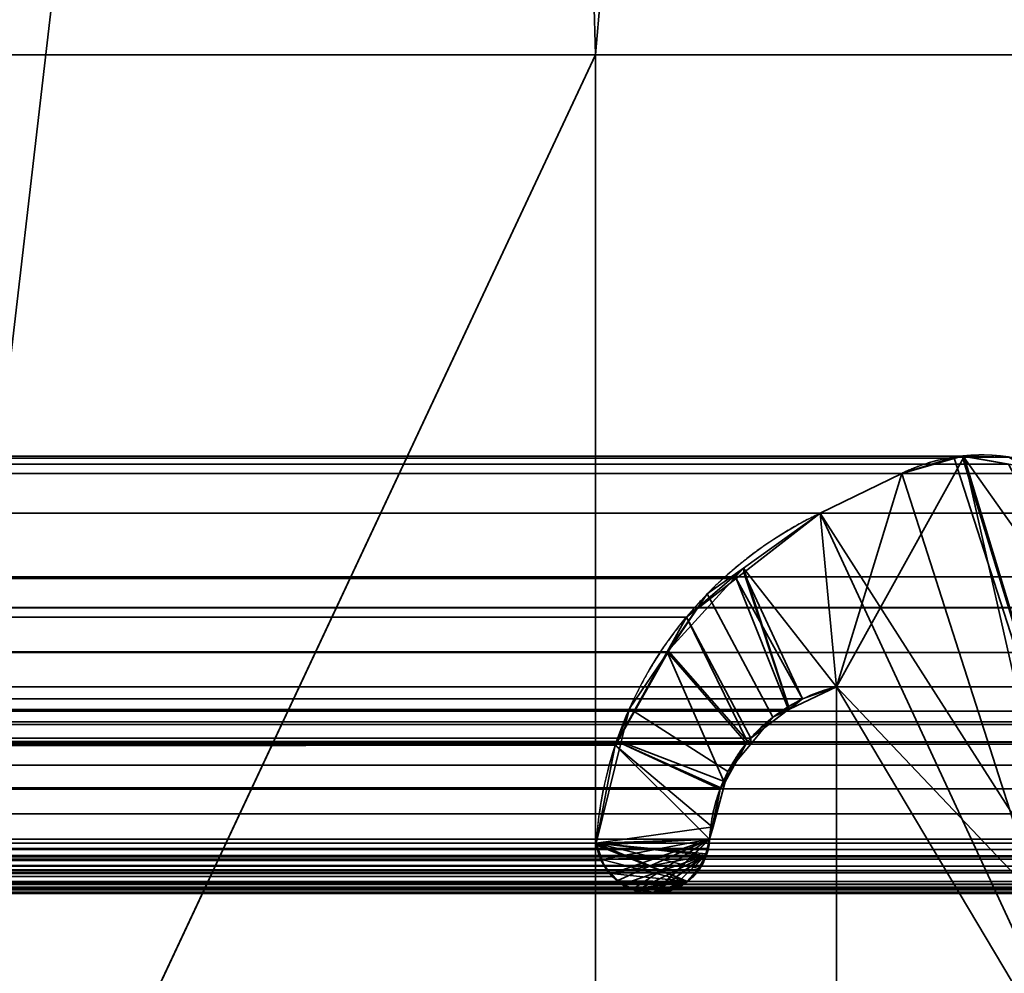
# Model space of a CAD drawing. Header units: millimetres. Extents: x -490 to 6690, y -115 to 152.
# Tile 177 of 256: x 302.05 to 307.1, y 8.29 to 13.18. Entities that reach past the tile are written whole.
import ezdxf

# ---------------------------------------------------------------- set-up
doc = ezdxf.new("R2010")
doc.units = ezdxf.units.MM
doc.layers.add('151', color=253, linetype='Continuous')

# ---------------------------------------------------------------- blocks, each defined once
blk = doc.blocks.new('UG_SURFACE_001')
at = {"layer": '151', "color": 252, "linetype": 'Continuous', "lineweight": 35}
for points in [[(490, -6.2, 2202.5001), (490, 133.2, 2202.5001), (-490, 133.2, 2202.5001), (-490, -6.2, 2202.5001)], [(-340, -6.2, 2052.5), (-340, 133.2, 2052.5), (340, 133.2, 2052.5), (340, -6.2, 2052.5)]]:
    blk.add_3dface(points, dxfattribs=at)
blk = doc.blocks.new('UG_SURFACE_061')
at = {"layer": '151', "color": 254, "linetype": 'Continuous', "lineweight": 35}
for points in [[(325.25, -10, 2032.7499), (325.25, 136.75, 2032.7499), (-325.25, 136.75, 2032.7499), (-325.25, -10, 2032.7499)], [(301.25, 131.75, 2008.75), (313, 21, 2020.4999), (309, 13, 2016.5), (305, 13, 2012.5)], [(305, 13, 2012.5), (305, 5, 2012.5), (301.25, 5, 2008.75), (301.25, 131.75, 2008.75)], [(317.5, 21, 2025.0001), (317.5, -8, 2025.0001), (-317.5, -8, 2025.0001), (-317.5, 21, 2025.0001)], [(313, 5, 2020.4999), (313, 21, 2020.4999), (-313, 21, 2020.4999), (-313, 5, 2020.4999)], [(309, 13, 2016.5), (309, 5, 2016.5), (-309, 5, 2016.5), (-309, 13, 2016.5)], [(309, 13, 2016.5), (-309, 13, 2016.5), (-305, 13, 2012.5), (305, 13, 2012.5)], [(305, 5, 2012.5), (305, 13, 2012.5), (-305, 13, 2012.5), (-305, 5, 2012.5)]]:
    blk.add_3dface(points, dxfattribs=at)
blk = doc.blocks.new('UG_SURFACE_064')
at = {"layer": '151', "color": 254, "linetype": 'Continuous', "lineweight": 35}
for points in [[(301.2977, 132.0496, 2008.7976), (301.25, 131.75, 2008.75), (301.25, 5, 2008.75), (313, 106, 2020.4999)], [(301.25, 131.75, -7.5), (313, 21, -7.5), (309, 13, -7.5), (305, 13, -7.5)], [(305, 13, -7.5), (305, 5, -7.5), (301.25, 5, -7.5), (301.25, 131.75, -7.5)], [(305, 13, 2012.5), (313, 106, 2020.4999), (301.25, 5, 2008.75)], [(313, 106, 2020.4999), (305, 13, 2012.5), (309, 13, 2016.5), (313, 21, 2020.4999)], [(301.25, 5, 2008.75), (305, 5, 2012.5), (305, 13, 2012.5)], [(305, 5, -7.5), (305, 13, -7.5), (305, 13, 2012.5), (305, 5, 2012.5)], [(309, 13, 2016.5), (305, 13, 2012.5), (305, 13, -7.5), (309, 13, -7.5)]]:
    blk.add_3dface(points, dxfattribs=at)
blk = doc.blocks.new('UG_SURFACE_087')
at = {"layer": '151', "color": 14, "linetype": 'Continuous', "lineweight": 35}
for points in [[(317.3, -10, 2024.8001), (317.3, 19, 2024.8001), (-317.3, 19, 2024.8001), (-317.3, -10, 2024.8001)], [(313.25, 16.25, 2020.75), (313.25, -22, 2020.75), (-313.25, -22, 2020.75), (-313.25, 16.25, 2020.75)]]:
    blk.add_3dface(points, dxfattribs=at)
blk = doc.blocks.new('UG_SURFACE_088')
at = {"layer": '151', "color": 7, "linetype": 'Continuous', "lineweight": 35}
for points in [[(-313.25, 16, 2020.75), (-313.25, -22, 2020.75), (313.25, -22, 2020.75), (313.25, 16, 2020.75)], [(313, 16, 2020.4999), (313, -22, 2020.4999), (-313, -22, 2020.4999), (-313, 16, 2020.4999)]]:
    blk.add_3dface(points, dxfattribs=at)
blk = doc.blocks.new('UG_SURFACE_094')
at = {"layer": '151', "color": 253, "linetype": 'Continuous', "lineweight": 35}
for points in [[(-307.1167, 10.9006, 2014.6167), (307.1167, 10.9006, 2014.6167), (306.8799, 10.9421, 2014.38)], [(-306.8799, 10.9421, 2014.38), (-307.1167, 10.9006, 2014.6167), (306.8799, 10.9421, 2014.38)], [(306.8799, 10.9421, 2014.38), (306.8397, 10.9305, 2014.3397), (-306.8397, 10.9305, 2014.3397), (-306.8799, 10.9421, 2014.38)], [(306.5706, 10.853, 2014.0705), (-306.5706, 10.853, 2014.0705), (-306.8397, 10.9305, 2014.3397), (306.8397, 10.9305, 2014.3397)], [(307.7231, 8.1895, 2015.223), (306.1516, 10.6485, 2013.6516), (306.5706, 10.853, 2014.0705), (306.8397, 10.9305, 2014.3397)], [(307.7231, 8.1895, 2015.223), (306.8397, 10.9305, 2014.3397), (306.8799, 10.9421, 2014.38)], [(306.8799, 10.9421, 2014.38), (307.1167, 10.9006, 2014.6167), (307.7231, 9.7575, 2015.223), (307.7231, 8.1895, 2015.223)], [(307.1167, 10.9006, 2014.6167), (-307.1167, 10.9006, 2014.6167), (-307.3881, 10.853, 2014.888), (307.3881, 10.853, 2014.888)], [(-307.3881, 10.853, 2014.888), (-307.8071, 10.6485, 2015.3072), (307.8071, 10.6485, 2015.3072), (307.3881, 10.853, 2014.888)], [(-306.1516, 10.6485, 2013.6516), (-306.5706, 10.853, 2014.0705), (306.5706, 10.853, 2014.0705), (306.1516, 10.6485, 2013.6516)], [(307.8071, 10.6485, 2015.3072), (-307.8071, 10.6485, 2015.3072), (-308.2418, 10.3214, 2015.7418), (308.2418, 10.3214, 2015.7418)], [(305.7203, 10.3134, 2013.2203), (-305.7203, 10.3134, 2013.2203), (-306.1516, 10.6485, 2013.6516), (306.1516, 10.6485, 2013.6516)], [(305.7203, 10.3134, 2013.2203), (306.1516, 10.6485, 2013.6516), (306.2351, 9.7575, 2013.7351), (306.0609, 9.6957, 2013.561)], [(307.7231, 8.1895, 2015.223), (307.7231, 7.26, 2015.223), (306.1516, 10.6485, 2013.6516)], [(306.2351, 9.7575, 2013.7351), (306.1516, 10.6485, 2013.6516), (307.7231, 7.26, 2015.223)], [(308.4507, 10.1642, 2015.9507), (308.2418, 10.3214, 2015.7418), (-308.2418, 10.3214, 2015.7418), (-308.4507, 10.1642, 2015.9507)], [(-305.4657, 10.1155, 2012.9657), (-305.7203, 10.3134, 2013.2203), (305.7203, 10.3134, 2013.2203)], [(-305.4657, 10.1155, 2012.9657), (305.7203, 10.3134, 2013.2203), (305.4657, 10.1155, 2012.9657)], [(305.9888, 9.6411, 2013.4888), (305.796, 9.4949, 2013.2959), (305.4657, 10.1155, 2012.9657), (305.7203, 10.3134, 2013.2203)], [(305.7203, 10.3134, 2013.2203), (306.0609, 9.6957, 2013.561), (305.9888, 9.6411, 2013.4888)], [(-308.5917, 9.9344, 2016.0916), (308.5917, 9.9344, 2016.0916), (308.4507, 10.1642, 2015.9507)], [(-308.4507, 10.1642, 2015.9507), (-308.5917, 9.9344, 2016.0916), (308.4507, 10.1642, 2015.9507)], [(305.4657, 10.1155, 2012.9657), (-305.3666, 9.9368, 2012.8665), (-305.4657, 10.1155, 2012.9657)], [(305.4657, 10.1155, 2012.9657), (305.3666, 9.9368, 2012.8665), (-305.3666, 9.9368, 2012.8665)], [(305.7792, 9.4752, 2013.2792), (305.7737, 9.4687, 2013.2737), (305.3666, 9.9368, 2012.8665), (305.4657, 10.1155, 2012.9657)], [(305.4657, 10.1155, 2012.9657), (305.796, 9.4949, 2013.2959), (305.7792, 9.4752, 2013.2792)], [(308.8183, 9.5648, 2016.3183), (308.5917, 9.9344, 2016.0916), (-308.5917, 9.9344, 2016.0916), (-308.8183, 9.5648, 2016.3183)], [(305.1114, 9.4766, 2012.6114), (-305.1114, 9.4766, 2012.6114), (-305.3666, 9.9368, 2012.8665), (305.3666, 9.9368, 2012.8665)], [(305.1114, 9.4766, 2012.6114), (305.3666, 9.9368, 2012.8665), (305.7737, 9.4687, 2013.2737), (305.6424, 9.2401, 2013.1423)], [(307.9689, 9.6331, 2015.4688), (-307.9689, 9.6331, 2015.4688), (-307.7231, 9.7575, 2015.223), (307.7231, 9.7575, 2015.223)], [(-307.7231, 9.7575, 2015.223), (-307.7231, 8.1895, 2015.223), (307.7231, 8.1895, 2015.223), (307.7231, 9.7575, 2015.223)], [(306.0609, 9.6957, 2013.561), (-306.2351, 9.7575, 2013.7351), (-306.0609, 9.6957, 2013.561)], [(306.0609, 9.6957, 2013.561), (306.2351, 9.7575, 2013.7351), (-306.2351, 9.7575, 2013.7351)], [(-306.2351, 8.1895, 2013.7351), (-306.2351, 9.7575, 2013.7351), (306.2351, 9.7575, 2013.7351), (306.2351, 8.1895, 2013.7351)], [(307.7231, 7.26, 2015.223), (306.2351, 8.1895, 2013.7351), (306.2351, 9.7575, 2013.7351)], [(-306.0609, 9.6957, 2013.561), (305.9888, 9.6411, 2013.4888), (306.0609, 9.6957, 2013.561)], [(-306.0609, 9.6957, 2013.561), (-305.9888, 9.6411, 2013.4888), (305.9888, 9.6411, 2013.4888)], [(-308.0772, 9.5783, 2015.5773), (-307.9689, 9.6331, 2015.4688), (307.9689, 9.6331, 2015.4688), (308.0772, 9.5783, 2015.5773)], [(305.796, 9.4949, 2013.2959), (-305.9888, 9.6411, 2013.4888), (-305.796, 9.4949, 2013.2959)], [(305.796, 9.4949, 2013.2959), (305.9888, 9.6411, 2013.4888), (-305.9888, 9.6411, 2013.4888)], [(-308.8183, 9.5648, 2016.3183), (-308.8385, 9.4747, 2016.3386), (308.8385, 9.4747, 2016.3386)], [(-308.8183, 9.5648, 2016.3183), (308.8385, 9.4747, 2016.3386), (308.8183, 9.5648, 2016.3183)], [(308.0772, 9.5783, 2015.5773), (-308.1722, 9.464, 2015.6722), (-308.0772, 9.5783, 2015.5773)], [(308.0772, 9.5783, 2015.5773), (308.1722, 9.464, 2015.6722), (-308.1722, 9.464, 2015.6722)], [(-305.796, 9.4949, 2013.2959), (305.7792, 9.4752, 2013.2792), (305.796, 9.4949, 2013.2959)], [(-305.796, 9.4949, 2013.2959), (-305.7792, 9.4752, 2013.2792), (305.7792, 9.4752, 2013.2792)], [(308.8385, 9.4747, 2016.3386), (-308.8385, 9.4747, 2016.3386), (-308.9546, 8.9555, 2016.4545), (308.9546, 8.9555, 2016.4545)], [(-308.2616, 9.3564, 2015.7616), (-308.1722, 9.464, 2015.6722), (308.1722, 9.464, 2015.6722), (308.2616, 9.3564, 2015.7616)], [(305.7737, 9.4687, 2013.2737), (-305.7792, 9.4752, 2013.2792), (-305.7737, 9.4687, 2013.2737)], [(305.7737, 9.4687, 2013.2737), (305.7792, 9.4752, 2013.2792), (-305.7792, 9.4752, 2013.2792)], [(-305.7737, 9.4687, 2013.2737), (305.6424, 9.2401, 2013.1423), (305.7737, 9.4687, 2013.2737)], [(-305.7737, 9.4687, 2013.2737), (-305.6424, 9.2401, 2013.1423), (305.6424, 9.2401, 2013.1423)], [(-305.1013, 9.4585, 2012.6014), (-305.1114, 9.4766, 2012.6114), (305.1114, 9.4766, 2012.6114)], [(-305.1013, 9.4585, 2012.6014), (305.1114, 9.4766, 2012.6114), (305.1013, 9.4585, 2012.6014)], [(305.1013, 9.4585, 2012.6014), (-305.0036, 8.9555, 2012.5036), (-305.1013, 9.4585, 2012.6014)], [(305.1013, 9.4585, 2012.6014), (305.0036, 8.9555, 2012.5036), (-305.0036, 8.9555, 2012.5036)], [(305.5851, 8.9755, 2013.0851), (305.0036, 8.9555, 2012.5036), (305.1013, 9.4585, 2012.6014)], [(305.1013, 9.4585, 2012.6014), (305.1114, 9.4766, 2012.6114), (305.6383, 9.2331, 2013.1383), (305.5851, 8.9755, 2013.0851)], [(305.6424, 9.2401, 2013.1423), (305.6383, 9.2331, 2013.1383), (305.1114, 9.4766, 2012.6114)], [(308.2616, 9.3564, 2015.7616), (-308.3079, 9.2345, 2015.8079), (-308.2616, 9.3564, 2015.7616)], [(308.2616, 9.3564, 2015.7616), (308.3079, 9.2345, 2015.8079), (-308.3079, 9.2345, 2015.8079)], [(305.6383, 9.2331, 2013.1383), (-305.6424, 9.2401, 2013.1423), (-305.6383, 9.2331, 2013.1383)], [(305.6383, 9.2331, 2013.1383), (305.6424, 9.2401, 2013.1423), (-305.6424, 9.2401, 2013.1423)], [(-308.3566, 9.1064, 2015.8565), (-308.3079, 9.2345, 2015.8079), (308.3079, 9.2345, 2015.8079), (308.3566, 9.1064, 2015.8565)], [(-305.6383, 9.2331, 2013.1383), (305.5851, 8.9755, 2013.0851), (305.6383, 9.2331, 2013.1383)], [(-305.6383, 9.2331, 2013.1383), (-305.5851, 8.9755, 2013.0851), (305.5851, 8.9755, 2013.0851)], [(308.3731, 8.9755, 2015.8732), (-308.3731, 8.9755, 2015.8732), (-308.3566, 9.1064, 2015.8565)], [(308.3566, 9.1064, 2015.8565), (308.3731, 8.9755, 2015.8732), (-308.3566, 9.1064, 2015.8565)], [(308.9546, 8.9555, 2016.4545), (-308.9546, 8.9555, 2016.4545), (-308.9492, 8.9241, 2016.4492)], [(308.9492, 8.9241, 2016.4492), (308.9546, 8.9555, 2016.4545), (-308.9492, 8.9241, 2016.4492)], [(308.3907, 8.8909, 2015.8906), (-308.3907, 8.8909, 2015.8906), (-308.3731, 8.9755, 2015.8732), (308.3731, 8.9755, 2015.8732)], [(305.5789, 8.9281, 2013.0789), (-305.5851, 8.9755, 2013.0851), (-305.5789, 8.9281, 2013.0789)], [(305.5789, 8.9281, 2013.0789), (305.5851, 8.9755, 2013.0851), (-305.5851, 8.9755, 2013.0851)], [(305.0271, 8.8724, 2012.527), (-305.0271, 8.8724, 2012.527), (-305.0036, 8.9555, 2012.5036), (305.0036, 8.9555, 2012.5036)], [(305.0036, 8.9555, 2012.5036), (305.5851, 8.9755, 2013.0851), (305.5789, 8.9281, 2013.0789), (305.5652, 8.8929, 2013.0651)], [(305.0271, 8.8724, 2012.527), (305.0036, 8.9555, 2012.5036), (305.5652, 8.8929, 2013.0651)], [(-308.9492, 8.9241, 2016.4492), (-308.929, 8.8743, 2016.4289), (308.929, 8.8743, 2016.4289), (308.9492, 8.9241, 2016.4492)], [(-308.3917, 8.8857, 2015.8918), (308.3907, 8.8909, 2015.8906), (308.3917, 8.8857, 2015.8918)], [(-308.3917, 8.8857, 2015.8918), (-308.3907, 8.8909, 2015.8906), (308.3907, 8.8909, 2015.8906)], [(-305.5789, 8.9281, 2013.0789), (-305.5652, 8.8929, 2013.0651), (305.5652, 8.8929, 2013.0651), (305.5789, 8.9281, 2013.0789)], [(305.5652, 8.8929, 2013.0651), (-305.5652, 8.8929, 2013.0651), (-305.545, 8.8411, 2013.0451)], [(305.545, 8.8411, 2013.0451), (305.5652, 8.8929, 2013.0651), (-305.545, 8.8411, 2013.0451)], [(305.074, 8.8008, 2012.574), (305.0288, 8.8662, 2012.5289), (305.0271, 8.8724, 2012.527), (305.5652, 8.8929, 2013.0651)], [(305.5652, 8.8929, 2013.0651), (305.1395, 8.7459, 2012.6395), (305.0847, 8.7853, 2012.5847), (305.074, 8.8008, 2012.574)], [(305.2184, 8.7174, 2012.7184), (305.1662, 8.7266, 2012.6662), (305.1395, 8.7459, 2012.6395), (305.5652, 8.8929, 2013.0651)], [(305.5652, 8.8929, 2013.0651), (305.304, 8.7022, 2012.804), (305.2184, 8.7174, 2012.7184)], [(305.387, 8.7226, 2012.887), (305.3227, 8.6989, 2012.8226), (305.304, 8.7022, 2012.804), (305.5652, 8.8929, 2013.0651)], [(305.387, 8.7226, 2012.887), (305.5652, 8.8929, 2013.0651), (305.5245, 8.8191, 2013.0246), (305.4647, 8.7548, 2012.9647)], [(305.5652, 8.8929, 2013.0651), (305.545, 8.8411, 2013.0451), (305.5245, 8.8191, 2013.0246)], [(308.9142, 8.838, 2016.4142), (-308.929, 8.8743, 2016.4289), (-308.9142, 8.838, 2016.4142)], [(308.9142, 8.838, 2016.4142), (308.929, 8.8743, 2016.4289), (-308.929, 8.8743, 2016.4289)], [(-308.9142, 8.838, 2016.4142), (-308.8824, 8.8051, 2016.3825), (308.8824, 8.8051, 2016.3825), (308.9142, 8.838, 2016.4142)], [(308.3917, 8.8857, 2015.8918), (-308.4324, 8.8159, 2015.9323), (-308.3917, 8.8857, 2015.8918)], [(308.3917, 8.8857, 2015.8918), (308.4324, 8.8159, 2015.9323), (-308.4324, 8.8159, 2015.9323)], [(-305.545, 8.8411, 2013.0451), (-305.5245, 8.8191, 2013.0246), (305.5245, 8.8191, 2013.0246), (305.545, 8.8411, 2013.0451)], [(305.0288, 8.8662, 2012.5289), (-305.074, 8.8008, 2012.574), (-305.0288, 8.8662, 2012.5289)], [(305.0288, 8.8662, 2012.5289), (305.074, 8.8008, 2012.574), (-305.074, 8.8008, 2012.574)], [(-305.0288, 8.8662, 2012.5289), (305.0271, 8.8724, 2012.527), (305.0288, 8.8662, 2012.5289)], [(-305.0288, 8.8662, 2012.5289), (-305.0271, 8.8724, 2012.527), (305.0271, 8.8724, 2012.527)], [(308.8824, 8.8051, 2016.3825), (-308.8824, 8.8051, 2016.3825), (-308.8241, 8.7448, 2016.324)], [(308.8241, 8.7448, 2016.324), (308.8824, 8.8051, 2016.3825), (-308.8241, 8.7448, 2016.324)], [(308.4399, 8.8031, 2015.94), (-308.4948, 8.7587, 2015.9948), (-308.4399, 8.8031, 2015.94)], [(308.4399, 8.8031, 2015.94), (308.4948, 8.7587, 2015.9948), (-308.4948, 8.7587, 2015.9948)], [(-308.4399, 8.8031, 2015.94), (308.4324, 8.8159, 2015.9323), (308.4399, 8.8031, 2015.94)], [(-308.4399, 8.8031, 2015.94), (-308.4324, 8.8159, 2015.9323), (308.4324, 8.8159, 2015.9323)], [(305.5245, 8.8191, 2013.0246), (-305.5245, 8.8191, 2013.0246), (-305.4647, 8.7548, 2012.9647), (305.4647, 8.7548, 2012.9647)], [(-305.0847, 8.7853, 2012.5847), (305.074, 8.8008, 2012.574), (305.0847, 8.7853, 2012.5847)], [(-305.0847, 8.7853, 2012.5847), (-305.074, 8.8008, 2012.574), (305.074, 8.8008, 2012.574)], [(308.8198, 8.7434, 2016.3198), (-308.8198, 8.7434, 2016.3198), (-308.7392, 8.7165, 2016.2392), (308.7392, 8.7165, 2016.2392)], [(-308.5297, 8.7305, 2016.0298), (308.4948, 8.7587, 2015.9948), (308.5297, 8.7305, 2016.0298)], [(-308.5297, 8.7305, 2016.0298), (-308.4948, 8.7587, 2015.9948), (308.4948, 8.7587, 2015.9948)], [(305.4647, 8.7548, 2012.9647), (-305.4647, 8.7548, 2012.9647), (-305.4596, 8.7493, 2012.9597)], [(305.4596, 8.7493, 2012.9597), (305.4647, 8.7548, 2012.9647), (-305.4596, 8.7493, 2012.9597)], [(-305.4596, 8.7493, 2012.9597), (-305.387, 8.7226, 2012.887), (305.387, 8.7226, 2012.887), (305.4596, 8.7493, 2012.9597)], [(-305.1662, 8.7266, 2012.6662), (305.1395, 8.7459, 2012.6395), (305.1662, 8.7266, 2012.6662)], [(-305.1662, 8.7266, 2012.6662), (-305.1395, 8.7459, 2012.6395), (305.1395, 8.7459, 2012.6395)], [(305.0847, 8.7853, 2012.5847), (-305.1395, 8.7459, 2012.6395), (-305.0847, 8.7853, 2012.5847)], [(305.0847, 8.7853, 2012.5847), (305.1395, 8.7459, 2012.6395), (-305.1395, 8.7459, 2012.6395)], [(305.4647, 8.7548, 2012.9647), (305.4596, 8.7493, 2012.9597), (305.387, 8.7226, 2012.887)], [(308.7392, 8.7165, 2016.2392), (-308.7392, 8.7165, 2016.2392), (-308.6841, 8.6981, 2016.1841)], [(308.6841, 8.6981, 2016.1841), (308.7392, 8.7165, 2016.2392), (-308.6841, 8.6981, 2016.1841)], [(-308.6841, 8.6981, 2016.1841), (-308.6553, 8.7041, 2016.1552), (308.6553, 8.7041, 2016.1552), (308.6841, 8.6981, 2016.1841)], [(308.6553, 8.7041, 2016.1552), (-308.6553, 8.7041, 2016.1552), (-308.5704, 8.722, 2016.0704), (308.5704, 8.722, 2016.0704)], [(308.5297, 8.7305, 2016.0298), (-308.5704, 8.722, 2016.0704), (-308.5297, 8.7305, 2016.0298)], [(308.5297, 8.7305, 2016.0298), (308.5704, 8.722, 2016.0704), (-308.5704, 8.722, 2016.0704)], [(305.387, 8.7226, 2012.887), (-305.387, 8.7226, 2012.887), (-305.3227, 8.6989, 2012.8226)], [(305.3227, 8.6989, 2012.8226), (305.387, 8.7226, 2012.887), (-305.3227, 8.6989, 2012.8226)], [(-305.3227, 8.6989, 2012.8226), (-305.304, 8.7022, 2012.804), (305.304, 8.7022, 2012.804), (305.3227, 8.6989, 2012.8226)], [(305.304, 8.7022, 2012.804), (-305.304, 8.7022, 2012.804), (-305.2184, 8.7174, 2012.7184), (305.2184, 8.7174, 2012.7184)], [(305.1662, 8.7266, 2012.6662), (-305.2184, 8.7174, 2012.7184), (-305.1662, 8.7266, 2012.6662)], [(305.1662, 8.7266, 2012.6662), (305.2184, 8.7174, 2012.7184), (-305.2184, 8.7174, 2012.7184)]]:
    blk.add_3dface(points, dxfattribs=at)
blk = doc.blocks.new('UG_SURFACE_095')
at = {"layer": '151', "color": 253, "linetype": 'Continuous', "lineweight": 35}
for points in [[(306.2351, 9.7575, -7.5), (306.8882, 10.9368, -7.5), (307.7231, 9.7575, -7.5), (307.7231, 8.1895, -7.5)], [(306.5706, 10.853, -7.5), (306.8388, 10.9368, -7.5), (306.8882, 10.9368, -7.5), (306.2351, 9.7575, -7.5)], [(306.5706, 10.853, 2014.0705), (306.8799, 10.9421, 2014.38), (306.8388, 10.9368, -7.5)], [(307.7231, 7.26, 2015.223), (306.888, 10.9407, 2014.3881), (306.8799, 10.9421, 2014.38), (306.5706, 10.853, 2014.0705)], [(306.8388, 10.9368, -7.5), (306.5706, 10.853, -7.5), (306.5706, 10.853, 2014.0705)], [(306.8799, 10.9421, 2014.38), (306.8882, 10.9368, -7.5), (306.8388, 10.9368, -7.5)], [(306.8799, 10.9421, 2014.38), (306.888, 10.9407, 2014.3881), (306.8882, 10.9368, -7.5)], [(307.1198, 10.9368, -7.5), (306.8882, 10.9368, -7.5), (306.888, 10.9407, 2014.3881)], [(306.888, 10.9407, 2014.3881), (307.2068, 10.8848, 2014.7069), (307.1198, 10.9368, -7.5)], [(306.888, 10.9407, 2014.3881), (307.7231, 7.26, 2015.223), (307.7231, 8.1895, 2015.223)], [(307.7231, 8.1895, 2015.223), (307.7231, 9.7575, 2015.223), (307.2068, 10.8848, 2014.7069), (306.888, 10.9407, 2014.3881)], [(307.7231, 9.7575, -7.5), (306.8882, 10.9368, -7.5), (307.1198, 10.9368, -7.5), (307.207, 10.9096, -7.5)], [(306.2351, 9.7575, -7.5), (305.7579, 10.3669, -7.5), (306.1516, 10.6485, -7.5), (306.5706, 10.853, -7.5)], [(306.1516, 10.6485, 2013.6516), (306.5706, 10.853, 2014.0705), (306.5706, 10.853, -7.5), (306.1516, 10.6485, -7.5)], [(306.5706, 10.853, 2014.0705), (306.1516, 10.6485, 2013.6516), (307.7231, 7.26, 2015.223)], [(306.1516, 10.6485, -7.5), (305.7579, 10.3669, -7.5), (305.7595, 10.3439, 2013.2594)], [(305.7595, 10.3439, 2013.2594), (306.1516, 10.6485, 2013.6516), (306.1516, 10.6485, -7.5)], [(306.0609, 9.6957, 2013.561), (306.2351, 9.7575, 2013.7351), (306.1516, 10.6485, 2013.6516), (305.7595, 10.3439, 2013.2594)], [(307.7231, 7.26, 2015.223), (306.1516, 10.6485, 2013.6516), (306.2351, 9.7575, 2013.7351)], [(305.7579, 10.3669, -7.5), (305.573, 10.2347, -7.5), (305.3666, 9.9368, 2012.8665)], [(305.3666, 9.9368, 2012.8665), (305.4657, 10.1155, 2012.9657), (305.7579, 10.3669, -7.5)], [(305.4657, 10.1155, 2012.9657), (305.7595, 10.3439, 2013.2594), (305.7579, 10.3669, -7.5)], [(305.9953, 9.6427, -7.5), (305.9095, 9.6016, -7.5), (305.573, 10.2347, -7.5), (305.7579, 10.3669, -7.5)], [(305.7579, 10.3669, -7.5), (306.2351, 9.7575, -7.5), (305.9953, 9.6427, -7.5)], [(305.7595, 10.3439, 2013.2594), (305.4657, 10.1155, 2012.9657), (305.796, 9.4949, 2013.2959), (305.9933, 9.6444, 2013.4933)], [(305.9933, 9.6444, 2013.4933), (306.0609, 9.6957, 2013.561), (305.7595, 10.3439, 2013.2594)], [(305.573, 10.2347, -7.5), (305.3735, 9.9404, -7.5), (305.3666, 9.9368, 2012.8665)], [(305.3735, 9.9404, -7.5), (305.573, 10.2347, -7.5), (305.9095, 9.6016, -7.5), (305.7942, 9.4628, -7.5)], [(305.4657, 10.1155, 2012.9657), (305.3666, 9.9368, 2012.8665), (305.7737, 9.4687, 2013.2737), (305.7792, 9.4752, 2013.2792)], [(305.7792, 9.4752, 2013.2792), (305.796, 9.4949, 2013.2959), (305.4657, 10.1155, 2012.9657)], [(305.3735, 9.9404, -7.5), (305.1739, 9.6461, -7.5), (305.1119, 9.4775, 2012.6119)], [(305.1119, 9.4775, 2012.6119), (305.3666, 9.9368, 2012.8665), (305.3735, 9.9404, -7.5)], [(305.3666, 9.9368, 2012.8665), (305.1119, 9.4775, 2012.6119), (305.6383, 9.2331, 2013.1383), (305.6589, 9.269, 2013.159)], [(305.7942, 9.4628, -7.5), (305.6788, 9.324, -7.5), (305.1739, 9.6461, -7.5), (305.3735, 9.9404, -7.5)], [(305.6589, 9.269, 2013.159), (305.7737, 9.4687, 2013.2737), (305.3666, 9.9368, 2012.8665)], [(306.0609, 9.6957, 2013.561), (305.9953, 9.6427, -7.5), (306.2351, 9.7575, -7.5)], [(306.2351, 9.7575, -7.5), (306.2351, 9.7575, 2013.7351), (306.0609, 9.6957, 2013.561)], [(306.2351, 8.1895, 2013.7351), (306.2351, 9.7575, 2013.7351), (306.2351, 9.7575, -7.5), (306.2351, 8.1895, -7.5)], [(307.7231, 8.1895, -7.5), (307.7231, 7.26, -7.5), (306.2351, 9.7575, -7.5)], [(306.2351, 8.1895, -7.5), (306.2351, 9.7575, -7.5), (307.7231, 7.26, -7.5)], [(307.7231, 7.26, 2015.223), (306.2351, 9.7575, 2013.7351), (306.2351, 8.1895, 2013.7351)], [(306.0609, 9.6957, 2013.561), (305.9933, 9.6444, 2013.4933), (305.9953, 9.6427, -7.5)], [(305.1739, 9.6461, -7.5), (305.1317, 9.4752, -7.5), (305.1119, 9.4775, 2012.6119)], [(305.1317, 9.4752, -7.5), (305.1739, 9.6461, -7.5), (305.6788, 9.324, -7.5), (305.6646, 9.2711, -7.5)], [(305.9095, 9.6016, -7.5), (305.9933, 9.6444, 2013.4933), (305.796, 9.4949, 2013.2959)], [(305.9095, 9.6016, -7.5), (305.9953, 9.6427, -7.5), (305.9933, 9.6444, 2013.4933)], [(305.796, 9.4949, 2013.2959), (305.7942, 9.4628, -7.5), (305.9095, 9.6016, -7.5)], [(305.796, 9.4949, 2013.2959), (305.7792, 9.4752, 2013.2792), (305.7942, 9.4628, -7.5)], [(305.1317, 9.4752, -7.5), (305.0036, 8.9555, -7.5), (305.0036, 8.9555, 2012.5036)], [(305.0036, 8.9555, 2012.5036), (305.1013, 9.4585, 2012.6014), (305.1317, 9.4752, -7.5)], [(305.0036, 8.9555, -7.5), (305.1317, 9.4752, -7.5), (305.6646, 9.2711, -7.5), (305.6024, 9.0398, -7.5)], [(305.1013, 9.4585, 2012.6014), (305.0036, 8.9555, 2012.5036), (305.5851, 8.9755, 2013.0851), (305.5984, 9.0398, 2013.0985)], [(305.1013, 9.4585, 2012.6014), (305.1119, 9.4775, 2012.6119), (305.1317, 9.4752, -7.5)], [(305.5984, 9.0398, 2013.0985), (305.6383, 9.2331, 2013.1383), (305.1119, 9.4775, 2012.6119), (305.1013, 9.4585, 2012.6014)], [(305.7737, 9.4687, 2013.2737), (305.6589, 9.269, 2013.159), (305.6646, 9.2711, -7.5)], [(305.7737, 9.4687, 2013.2737), (305.6646, 9.2711, -7.5), (305.6788, 9.324, -7.5)], [(305.6788, 9.324, -7.5), (305.7792, 9.4752, 2013.2792), (305.7737, 9.4687, 2013.2737)], [(305.6788, 9.324, -7.5), (305.7942, 9.4628, -7.5), (305.7792, 9.4752, 2013.2792)], [(305.6383, 9.2331, 2013.1383), (305.6024, 9.0398, -7.5), (305.6646, 9.2711, -7.5)], [(305.6646, 9.2711, -7.5), (305.6589, 9.269, 2013.159), (305.6383, 9.2331, 2013.1383)], [(305.6383, 9.2331, 2013.1383), (305.5984, 9.0398, 2013.0985), (305.6024, 9.0398, -7.5)], [(305.6024, 9.0398, -7.5), (305.5851, 8.9755, -7.5), (305.0036, 8.9555, -7.5)], [(305.6024, 9.0398, -7.5), (305.5984, 9.0398, 2013.0985), (305.5851, 8.9755, 2013.0851)], [(305.5851, 8.9755, 2013.0851), (305.5851, 8.9755, -7.5), (305.6024, 9.0398, -7.5)], [(305.0036, 8.9555, -7.5), (305.5851, 8.9755, -7.5), (305.5653, 8.9011, -7.5)], [(305.5851, 8.9755, 2013.0851), (305.0036, 8.9555, 2012.5036), (305.0062, 8.9461, 2012.5062)], [(305.0068, 8.946, -7.5), (305.0062, 8.9461, 2012.5062), (305.0036, 8.9555, 2012.5036)], [(305.0036, 8.9555, 2012.5036), (305.0036, 8.9555, -7.5), (305.0068, 8.946, -7.5)], [(305.5653, 8.9011, -7.5), (305.5534, 8.8564, -7.5), (305.528, 8.8253, -7.5), (305.0036, 8.9555, -7.5)], [(305.528, 8.8253, -7.5), (305.4754, 8.761, -7.5), (305.4709, 8.7588, -7.5), (305.0036, 8.9555, -7.5)], [(305.0068, 8.946, -7.5), (305.0036, 8.9555, -7.5), (305.4709, 8.7588, -7.5)], [(305.0062, 8.9461, 2012.5062), (305.0277, 8.8702, 2012.5277), (305.5851, 8.9755, 2013.0851)], [(305.0322, 8.8716, -7.5), (305.0277, 8.8702, 2012.5277), (305.0062, 8.9461, 2012.5062)], [(305.0062, 8.9461, 2012.5062), (305.0068, 8.946, -7.5), (305.0322, 8.8716, -7.5)], [(305.4709, 8.7588, -7.5), (305.0322, 8.8716, -7.5), (305.0068, 8.946, -7.5)], [(305.5851, 8.9755, 2013.0851), (305.0277, 8.8702, 2012.5277), (305.0288, 8.8662, 2012.5289), (305.0765, 8.7973, 2012.5763)], [(305.0765, 8.7973, 2012.5763), (305.0847, 8.7853, 2012.5847), (305.1148, 8.7637, 2012.6147), (305.5851, 8.9755, 2013.0851)], [(305.1148, 8.7637, 2012.6147), (305.1662, 8.7266, 2012.6662), (305.1931, 8.7219, 2012.6932), (305.5851, 8.9755, 2013.0851)], [(305.5851, 8.9755, 2013.0851), (305.1931, 8.7219, 2012.6932), (305.2968, 8.7035, 2012.7969)], [(305.2968, 8.7035, 2012.7969), (305.3063, 8.7018, 2012.8064), (305.5851, 8.9755, 2013.0851)], [(305.5686, 8.9016, 2013.0687), (305.5789, 8.9281, 2013.0789), (305.5851, 8.9755, 2013.0851), (305.3063, 8.7018, 2012.8064)], [(305.5686, 8.9016, 2013.0687), (305.5653, 8.9011, -7.5), (305.5851, 8.9755, -7.5)], [(305.5851, 8.9755, -7.5), (305.5789, 8.9281, 2013.0789), (305.5686, 8.9016, 2013.0687)], [(305.5851, 8.9755, -7.5), (305.5851, 8.9755, 2013.0851), (305.5789, 8.9281, 2013.0789)], [(305.5686, 8.9016, 2013.0687), (305.3063, 8.7018, 2012.8064), (305.47, 8.7605, 2012.97), (305.5304, 8.8254, 2013.0303)], [(305.5304, 8.8254, 2013.0303), (305.545, 8.8411, 2013.0451), (305.5686, 8.9016, 2013.0687)], [(305.5653, 8.9011, -7.5), (305.5686, 8.9016, 2013.0687), (305.545, 8.8411, 2013.0451)], [(305.545, 8.8411, 2013.0451), (305.5534, 8.8564, -7.5), (305.5653, 8.9011, -7.5)], [(305.0288, 8.8662, 2012.5289), (305.0277, 8.8702, 2012.5277), (305.0322, 8.8716, -7.5)], [(305.0288, 8.8662, 2012.5289), (305.0322, 8.8716, -7.5), (305.0434, 8.8389, -7.5)], [(305.0434, 8.8389, -7.5), (305.0765, 8.7973, 2012.5763), (305.0288, 8.8662, 2012.5289)], [(305.4709, 8.7588, -7.5), (305.0799, 8.8, -7.5), (305.0434, 8.8389, -7.5), (305.0322, 8.8716, -7.5)], [(305.0434, 8.8389, -7.5), (305.0799, 8.8, -7.5), (305.0765, 8.7973, 2012.5763)], [(305.5304, 8.8254, 2013.0303), (305.528, 8.8253, -7.5), (305.5534, 8.8564, -7.5)], [(305.5534, 8.8564, -7.5), (305.545, 8.8411, 2013.0451), (305.5304, 8.8254, 2013.0303)], [(305.0847, 8.7853, 2012.5847), (305.0765, 8.7973, 2012.5763), (305.0799, 8.8, -7.5)], [(305.0847, 8.7853, 2012.5847), (305.0799, 8.8, -7.5), (305.1157, 8.7619, -7.5)], [(305.1157, 8.7619, -7.5), (305.0799, 8.8, -7.5), (305.4709, 8.7588, -7.5)], [(305.528, 8.8253, -7.5), (305.5304, 8.8254, 2013.0303), (305.47, 8.7605, 2012.97)], [(305.47, 8.7605, 2012.97), (305.4754, 8.761, -7.5), (305.528, 8.8253, -7.5)], [(305.1157, 8.7619, -7.5), (305.1148, 8.7637, 2012.6147), (305.0847, 8.7853, 2012.5847)], [(305.1662, 8.7266, 2012.6662), (305.1148, 8.7637, 2012.6147), (305.1157, 8.7619, -7.5)], [(305.1662, 8.7266, 2012.6662), (305.1157, 8.7619, -7.5), (305.1278, 8.7491, -7.5)], [(305.4709, 8.7588, -7.5), (305.1949, 8.7214, -7.5), (305.1278, 8.7491, -7.5), (305.1157, 8.7619, -7.5)], [(305.1278, 8.7491, -7.5), (305.1931, 8.7219, 2012.6932), (305.1662, 8.7266, 2012.6662)], [(305.1278, 8.7491, -7.5), (305.1949, 8.7214, -7.5), (305.1931, 8.7219, 2012.6932)], [(305.2961, 8.7039, -7.5), (305.2417, 8.7021, -7.5), (305.1949, 8.7214, -7.5), (305.4709, 8.7588, -7.5)], [(305.4709, 8.7588, -7.5), (305.3057, 8.7043, -7.5), (305.2961, 8.7039, -7.5)], [(305.3057, 8.7043, -7.5), (305.4709, 8.7588, -7.5), (305.3917, 8.7196, -7.5)], [(305.3921, 8.7245, 2012.892), (305.4596, 8.7493, 2012.9597), (305.47, 8.7605, 2012.97), (305.3063, 8.7018, 2012.8064)], [(305.3921, 8.7245, 2012.892), (305.3917, 8.7196, -7.5), (305.4709, 8.7588, -7.5)], [(305.4709, 8.7588, -7.5), (305.4596, 8.7493, 2012.9597), (305.3921, 8.7245, 2012.892)], [(305.4709, 8.7588, -7.5), (305.47, 8.7605, 2012.97), (305.4596, 8.7493, 2012.9597)], [(305.47, 8.7605, 2012.97), (305.4709, 8.7588, -7.5), (305.4754, 8.761, -7.5)], [(305.2961, 8.7039, -7.5), (305.2968, 8.7035, 2012.7969), (305.1931, 8.7219, 2012.6932)], [(305.1931, 8.7219, 2012.6932), (305.1949, 8.7214, -7.5), (305.2417, 8.7021, -7.5)], [(305.1931, 8.7219, 2012.6932), (305.2417, 8.7021, -7.5), (305.2961, 8.7039, -7.5)], [(305.2968, 8.7035, 2012.7969), (305.2961, 8.7039, -7.5), (305.3057, 8.7043, -7.5)], [(305.3057, 8.7043, -7.5), (305.3063, 8.7018, 2012.8064), (305.2968, 8.7035, 2012.7969)], [(305.3917, 8.7196, -7.5), (305.3649, 8.7063, -7.5), (305.3057, 8.7043, -7.5)], [(305.3063, 8.7018, 2012.8064), (305.3057, 8.7043, -7.5), (305.3649, 8.7063, -7.5)], [(305.3063, 8.7018, 2012.8064), (305.3227, 8.6989, 2012.8226), (305.3921, 8.7245, 2012.892)], [(305.3649, 8.7063, -7.5), (305.3227, 8.6989, 2012.8226), (305.3063, 8.7018, 2012.8064)], [(305.3649, 8.7063, -7.5), (305.3921, 8.7245, 2012.892), (305.3227, 8.6989, 2012.8226)], [(305.3649, 8.7063, -7.5), (305.3917, 8.7196, -7.5), (305.3921, 8.7245, 2012.892)]]:
    blk.add_3dface(points, dxfattribs=at)

msp = doc.modelspace()

# ---------------------------------------------------------------- linework, layer by layer
at = {"layer": '151', "linetype": 'Continuous', "lineweight": -3}
for p, q in [((309, 13, 2016.5), (-309, 13, 2016.5)), ((305, 13, 2012.5), (-305, 13, 2012.5)), ((305, 5, 2012.5), (305, 13, 2012.5)), ((305, 13, 2012.5), (305, 5, 2012.5)), ((305, 13, -7.5), (305, 13, 2012.5)), ((305, 13, 2012.5), (309, 13, 2016.5)), ((305, 5, -7.5), (305, 13, -7.5)), ((309, 13, 2016.5), (305, 13, 2012.5)), ((305, 13, -7.5), (309, 13, -7.5)), ((307.3881, 10.853, 2014.8881), (-307.3881, 10.853, 2014.8881)), ((306.5706, 10.853, 2014.0706), (-306.5706, 10.853, 2014.0706)), ((306.1516, 10.6485, -7.5), (306.5706, 10.853, -7.5)), ((306.1516, 10.6485, 2013.6516), (306.5706, 10.853, 2014.0706)), ((306.1516, 10.6485, 2013.6516), (306.5706, 10.853, 2014.0706)), ((306.5706, 10.853, -7.5), (306.5706, 10.853, 2014.0706)), ((307.8071, 10.6485, 2015.3071), (-307.8071, 10.6485, 2015.3071)), ((306.1516, 10.6485, 2013.6516), (-306.1516, 10.6485, 2013.6516)), ((306.1516, 10.6485, -7.5), (306.1516, 10.6485, 2013.6516)), ((307.7231, 9.7575, 2015.2231), (-307.7231, 9.7575, 2015.2231)), ((306.2351, 9.7575, 2013.7351), (-306.2351, 9.7575, 2013.7351)), ((306.2351, 8.1895, -7.5), (306.2351, 9.7575, -7.5)), ((306.2351, 9.7575, -7.5), (306.2351, 9.7575, 2013.7351)), ((306.2351, 8.1895, 2013.7351), (306.2351, 9.7575, 2013.7351)), ((306.2351, 8.1895, 2013.7351), (306.2351, 9.7575, 2013.7351)), ((308.9546, 8.9555, 2016.4546), (-308.9546, 8.9555, 2016.4546)), ((-308.3731, 8.9755, 2015.8731), (308.3731, 8.9755, 2015.8731)), ((305.5851, 8.9755, 2013.0851), (-305.5851, 8.9755, 2013.0851)), ((305.0036, 8.9555, 2012.5036), (-305.0036, 8.9555, 2012.5036)), ((305.0036, 8.9555, -7.5), (305.0036, 8.9555, 2012.5036)), ((305.5851, 8.9755, -7.5), (305.5851, 8.9755, 2013.0851))]:
    msp.add_line(p, q, dxfattribs=at)
at = {"layer": '151', "linetype": 'Continuous', "lineweight": -3, "extrusion": (0, 0, -1)}
for centre, radius, start, end in [((-306.9793, 10.0155, 7.5), 0.9319, 63.9845, 116.0155), ((-307.0186, 8.8249, 7.5), 2.0193, 3.7096, 64.5717), ((-305.2935, 8.9893, 7.5), 0.2919, 182.7186, 353.3417)]:
    msp.add_arc(centre, radius, start, end, dxfattribs=at)
at = {"layer": '151', "linetype": 'Continuous', "lineweight": -3}
msp.add_arc((306.4287, 8.9354, -7.5), 0.8445, 103.2518, 177.2814, dxfattribs=at)
for points, weights in [([(307.3881, 10.853, 2014.8881), (307.1946, 10.9474, 2014.6946), (306.9793, 10.9812, 2014.4793), (306.764, 10.9474, 2014.264), (306.5706, 10.853, 2014.0706)], [1, 0.949337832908, 0.932450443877, 0.949337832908, 1]), ([(307.3881, 10.853, 2014.8881), (307.1946, 10.9474, 2014.6946), (306.9793, 10.9812, 2014.4793), (306.764, 10.9474, 2014.264), (306.5706, 10.853, 2014.0706)], [1, 0.949337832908, 0.932450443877, 0.949337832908, 1]), ([(306.1516, 10.6485, 2013.6516), (305.6556, 10.4127, 2013.1556), (305.2628, 10.0154, 2012.7628), (305.0391, 9.5036, 2012.5391), (305.0036, 8.9555, 2012.5036)], [1, 0.931119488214, 0.908159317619, 0.931119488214, 1]), ([(306.1516, 10.6485, 2013.6516), (305.6556, 10.4127, 2013.1556), (305.2628, 10.0154, 2012.7628), (305.0391, 9.5036, 2012.5391), (305.0036, 8.9555, 2012.5036)], [1, 0.931119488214, 0.908159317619, 0.931119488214, 1]), ([(305.5851, 8.9755, 2013.0851), (305.5985, 9.2579, 2013.0985), (305.7288, 9.5172, 2013.2288), (305.9599, 9.6927, 2013.4599), (306.2351, 9.7575, 2013.7351)], [1, 0.899239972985, 0.865653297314, 0.899239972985, 1]), ([(305.5851, 8.9755, 2013.0851), (305.5985, 9.2579, 2013.0985), (305.7288, 9.5172, 2013.2288), (305.9599, 9.6927, 2013.4599), (306.2351, 9.7575, 2013.7351)], [1, 0.899239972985, 0.865653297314, 0.899239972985, 1])]:
    msp.add_rational_spline(points, weights, degree=4, dxfattribs=at)
msp.add_rational_spline([(305.0036, 8.9555, 2012.5036), (305.015, 8.8573, 2012.515), (305.0763, 8.7367, 2012.5763), (305.2047, 8.6942, 2012.7047), (305.4024, 8.701, 2012.9024), (305.5276, 8.7522, 2013.0276), (305.5804, 8.8767, 2013.0804), (305.5851, 8.9755, 2013.0851)], [1, 1, 0.953337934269, 1, 1, 0.953337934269, 1, 1], degree=4, knots=[0, 0, 0, 0, 0, 0.5, 0.5, 0.5, 1, 1, 1, 1, 1], dxfattribs=at)
msp.add_rational_spline([(305.0036, 8.9555, 2012.5036), (305.015, 8.8573, 2012.515), (305.0763, 8.7367, 2012.5763), (305.2047, 8.6942, 2012.7047), (305.4024, 8.701, 2012.9024), (305.5276, 8.7522, 2013.0276), (305.5804, 8.8767, 2013.0804), (305.5851, 8.9755, 2013.0851)], [1, 1, 0.953337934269, 1, 1, 0.953337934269, 1, 1], degree=4, knots=[0, 0, 0, 0, 0, 0.5, 0.5, 0.5, 1, 1, 1, 1, 1], dxfattribs=at)

# ---------------------------------------------------------------- block references
for name in ['UG_SURFACE_061', 'UG_SURFACE_064', 'UG_SURFACE_001', 'UG_SURFACE_087', 'UG_SURFACE_088', 'UG_SURFACE_094', 'UG_SURFACE_095']:
    msp.add_blockref(name, (0, 0), dxfattribs=at)

doc.saveas('drawing.dxf')
